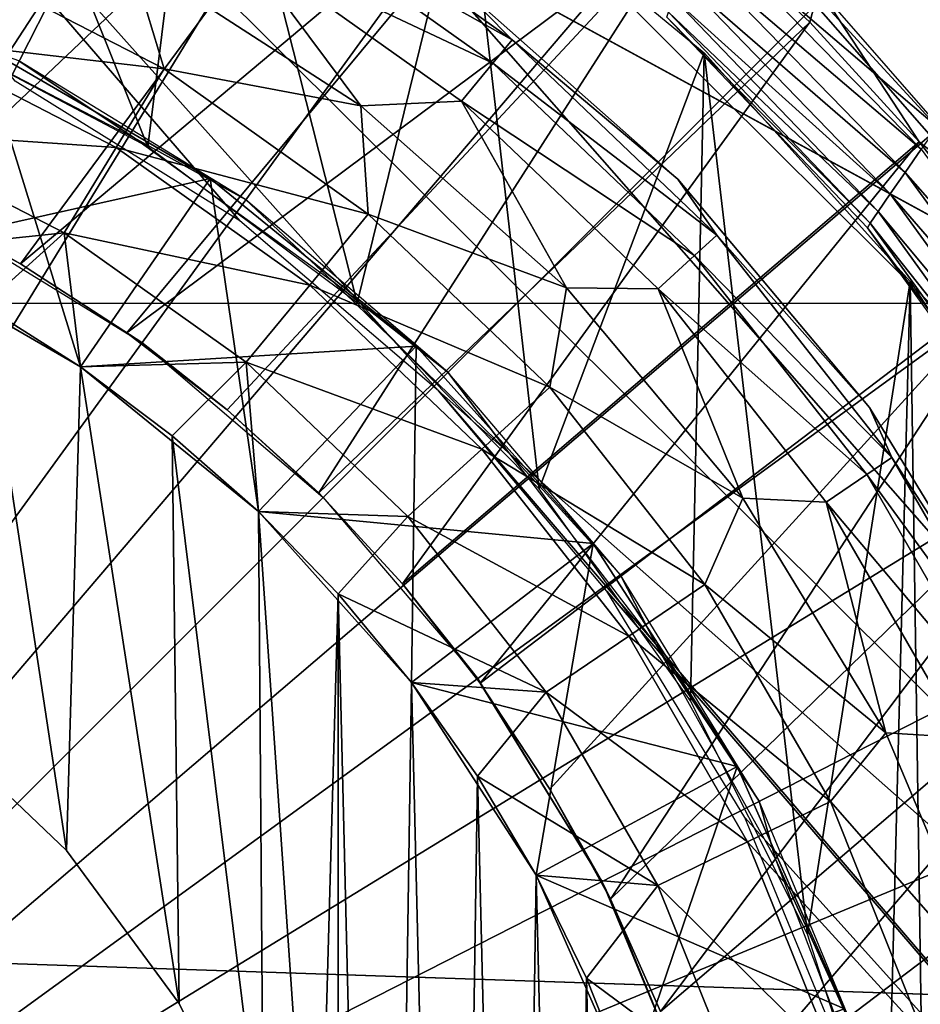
# Model space of a CAD drawing. Header units: millimetres. Extents: x -100 to 100, y -100 to 100.
# Tile 84 of 104: x 3.68 to 7.98, y 2.7 to 7.41. Entities that reach past the tile are written whole.
import ezdxf

# ---------------------------------------------------------------- set-up
doc = ezdxf.new("R2010")
doc.units = ezdxf.units.MM
doc.header["$LTSCALE"] = 52.148148
for name, color, linetype in [('110', 7, 'CONTINUOUS'), ('192', 7, 'CONTINUOUS'), ('193', 7, 'CONTINUOUS'), ('194', 7, 'CONTINUOUS'), ('225', 7, 'CONTINUOUS'), ('228', 7, 'CONTINUOUS'), ('229', 7, 'CONTINUOUS'), ('231', 7, 'CONTINUOUS'), ('232', 7, 'CONTINUOUS'), ('235', 7, 'CONTINUOUS'), ('237', 7, 'CONTINUOUS'), ('239', 7, 'CONTINUOUS'), ('241', 7, 'CONTINUOUS'), ('252', 7, 'CONTINUOUS'), ('253', 7, 'CONTINUOUS'), ('346', 7, 'CONTINUOUS'), ('56', 7, 'CONTINUOUS'), ('57', 7, 'CONTINUOUS'), ('64', 7, 'CONTINUOUS'), ('66', 7, 'CONTINUOUS'), ('68', 7, 'CONTINUOUS')]:
    doc.layers.add(name, color=color, linetype=linetype)

msp = doc.modelspace()

# ---------------------------------------------------------------- linework, layer by layer
at = {"layer": '110', "color": 251, "linetype": 'Continuous', "true_color": 0x4c4c4c}
for points in [[(0.4547, 13.5765, -221.7), (13.5223, -1.2979, -221.7), (-1.3687, 13.5155, -221.7), (0.4547, 13.5765, -221.7)], [(13.5728, 0.5424, -221.7), (13.5223, -1.2979, -221.7), (0.4547, 13.5765, -221.7), (13.5728, 0.5424, -221.7)], [(2.2879, 13.3905, -221.7), (13.5728, 0.5424, -221.7), (0.4547, 13.5765, -221.7), (2.2879, 13.3905, -221.7)], [(4.7295, 6.4468, -221.7), (3.6553, 7.1136, -221.7), (-1.3687, 13.5155, -221.7), (4.7295, 6.4468, -221.7)], [(5.6788, 5.6345, -221.7), (4.7295, 6.4468, -221.7), (-1.3687, 13.5155, -221.7), (5.6788, 5.6345, -221.7)], [(13.5223, -1.2979, -221.7), (5.6788, 5.6345, -221.7), (-1.3687, 13.5155, -221.7), (13.5223, -1.2979, -221.7)], [(13.3717, 2.3894, -221.7), (13.5728, 0.5424, -221.7), (2.2879, 13.3905, -221.7), (13.3717, 2.3894, -221.7)], [(4.0578, 12.9629, -221.7), (13.3717, 2.3894, -221.7), (2.2879, 13.3905, -221.7), (4.0578, 12.9629, -221.7)], [(12.9297, 4.1645, -221.7), (13.3717, 2.3894, -221.7), (4.0578, 12.9629, -221.7), (12.9297, 4.1645, -221.7)], [(5.7875, 12.284, -221.7), (12.9297, 4.1645, -221.7), (4.0578, 12.9629, -221.7), (5.7875, 12.284, -221.7)], [(12.2367, 5.8893, -221.7), (12.9297, 4.1645, -221.7), (5.7875, 12.284, -221.7), (12.2367, 5.8893, -221.7)], [(7.4123, 11.384, -221.7), (12.2367, 5.8893, -221.7), (5.7875, 12.284, -221.7), (7.4123, 11.384, -221.7)], [(11.3232, 7.5049, -221.7), (12.2367, 5.8893, -221.7), (7.4123, 11.384, -221.7), (11.3232, 7.5049, -221.7)], [(6.4839, 4.6774, -221.7), (5.6788, 5.6345, -221.7), (13.2103, -3.14, -221.7), (6.4839, 4.6774, -221.7)], [(13.2103, -3.14, -221.7), (5.6788, 5.6345, -221.7), (13.5223, -1.2979, -221.7), (13.2103, -3.14, -221.7)], [(7.1428, 3.5966, -221.7), (6.4839, 4.6774, -221.7), (13.2103, -3.14, -221.7), (7.1428, 3.5966, -221.7)], [(7.6125, 2.4565, -221.7), (7.1428, 3.5966, -221.7), (13.2103, -3.14, -221.7), (7.6125, 2.4565, -221.7)]]:
    msp.add_3dface(points, dxfattribs=at)
at = {"layer": '192', "color": 251, "linetype": 'Continuous', "true_color": 0x4c4c4c}
for points in [[(6.8869, 7.9227, -211.7), (7.4534, 7.3953, -211.7), (7.4963, 7.5552, -219.9), (6.8869, 7.9227, -211.7)], [(7.4534, 7.3953, -211.7), (7.9763, 6.8241, -211.7), (7.4963, 7.5552, -219.9), (7.4534, 7.3953, -211.7)], [(7.4963, 7.5552, -219.9), (7.9763, 6.8241, -211.7), (8.4941, 6.413, -219.9), (7.4963, 7.5552, -219.9)], [(7.9763, 6.8241, -211.7), (8.4636, 6.2034, -211.7), (8.4941, 6.413, -219.9), (7.9763, 6.8241, -211.7)]]:
    msp.add_3dface(points, dxfattribs=at)
at = {"layer": '193', "color": 251, "linetype": 'Continuous', "true_color": 0x4c4c4c}
for points in [[(4.2383, 9.606, -211.7), (3.5238, 9.8898, -211.7), (1.4749, 7.0956, -211.7), (4.2383, 9.606, -211.7)], [(2.6153, 6.7618, -211.7), (4.2383, 9.606, -211.7), (1.4749, 7.0956, -211.7), (2.6153, 6.7618, -211.7)], [(4.9361, 9.2633, -211.7), (4.2383, 9.606, -211.7), (2.6153, 6.7618, -211.7), (4.9361, 9.2633, -211.7)], [(3.1528, 6.5265, -211.7), (4.9361, 9.2633, -211.7), (2.6153, 6.7618, -211.7), (3.1528, 6.5265, -211.7)], [(5.6174, 8.8638, -211.7), (4.9361, 9.2633, -211.7), (3.1528, 6.5265, -211.7), (5.6174, 8.8638, -211.7)], [(3.6808, 6.2408, -211.7), (5.6174, 8.8638, -211.7), (3.1528, 6.5265, -211.7), (3.6808, 6.2408, -211.7)], [(6.2713, 8.4145, -211.7), (5.6174, 8.8638, -211.7), (3.6808, 6.2408, -211.7), (6.2713, 8.4145, -211.7)], [(4.1895, 5.9111, -211.7), (6.2713, 8.4145, -211.7), (3.6808, 6.2408, -211.7), (4.1895, 5.9111, -211.7)], [(6.8869, 7.9227, -211.7), (6.2713, 8.4145, -211.7), (4.1895, 5.9111, -211.7), (6.8869, 7.9227, -211.7)], [(4.6682, 5.5441, -211.7), (6.8869, 7.9227, -211.7), (4.1895, 5.9111, -211.7), (4.6682, 5.5441, -211.7)], [(5.1063, 5.1464, -211.7), (6.8869, 7.9227, -211.7), (4.6682, 5.5441, -211.7), (5.1063, 5.1464, -211.7)], [(7.4534, 7.3953, -211.7), (6.8869, 7.9227, -211.7), (5.1063, 5.1464, -211.7), (7.4534, 7.3953, -211.7)], [(5.5074, 4.712, -211.7), (7.4534, 7.3953, -211.7), (5.1063, 5.1464, -211.7), (5.5074, 4.712, -211.7)], [(7.9763, 6.8241, -211.7), (7.4534, 7.3953, -211.7), (5.5074, 4.712, -211.7), (7.9763, 6.8241, -211.7)], [(5.8779, 4.2371, -211.7), (7.9763, 6.8241, -211.7), (5.5074, 4.712, -211.7), (5.8779, 4.2371, -211.7)], [(8.4636, 6.2034, -211.7), (7.9763, 6.8241, -211.7), (5.8779, 4.2371, -211.7), (8.4636, 6.2034, -211.7)], [(6.2113, 3.7318, -211.7), (8.4636, 6.2034, -211.7), (5.8779, 4.2371, -211.7), (6.2113, 3.7318, -211.7)], [(6.5008, 3.2064, -211.7), (8.4636, 6.2034, -211.7), (6.2113, 3.7318, -211.7), (6.5008, 3.2064, -211.7)], [(8.9081, 5.5448, -211.7), (8.4636, 6.2034, -211.7), (6.5008, 3.2064, -211.7), (8.9081, 5.5448, -211.7)], [(6.7403, 2.6698, -211.7), (8.9081, 5.5448, -211.7), (6.5008, 3.2064, -211.7), (6.7403, 2.6698, -211.7)], [(9.3027, 4.8598, -211.7), (8.9081, 5.5448, -211.7), (6.7403, 2.6698, -211.7), (9.3027, 4.8598, -211.7)], [(6.9344, 2.1096, -211.7), (9.3027, 4.8598, -211.7), (6.7403, 2.6698, -211.7), (6.9344, 2.1096, -211.7)], [(9.6401, 4.1598, -211.7), (9.3027, 4.8598, -211.7), (6.9344, 2.1096, -211.7), (9.6401, 4.1598, -211.7)], [(7.0843, 1.5273, -211.7), (9.6401, 4.1598, -211.7), (6.9344, 2.1096, -211.7), (7.0843, 1.5273, -211.7)], [(7.1877, 0.9337, -211.7), (9.6401, 4.1598, -211.7), (7.0843, 1.5273, -211.7), (7.1877, 0.9337, -211.7)], [(9.9181, 3.445, -211.7), (9.6401, 4.1598, -211.7), (7.1877, 0.9337, -211.7), (9.9181, 3.445, -211.7)], [(7.2419, 0.3395, -211.7), (9.9181, 3.445, -211.7), (7.1877, 0.9337, -211.7), (7.2419, 0.3395, -211.7)], [(10.1441, 2.6994, -211.7), (9.9181, 3.445, -211.7), (7.2419, 0.3395, -211.7), (10.1441, 2.6994, -211.7)]]:
    msp.add_3dface(points, dxfattribs=at)
at = {"layer": '194', "color": 251, "linetype": 'Continuous', "true_color": 0x4c4c4c}
for points in [[(3.6808, 6.2408, -211.7), (3.1528, 6.5265, -211.7), (3.2914, 6.4598, -220.95), (3.6808, 6.2408, -211.7)], [(4.2614, 5.8654, -220.95), (3.6808, 6.2408, -211.7), (3.2914, 6.4598, -220.95), (4.2614, 5.8654, -220.95)], [(4.1895, 5.9111, -211.7), (3.6808, 6.2408, -211.7), (4.2614, 5.8654, -220.95), (4.1895, 5.9111, -211.7)], [(4.6682, 5.5441, -211.7), (4.1895, 5.9111, -211.7), (4.2614, 5.8654, -220.95), (4.6682, 5.5441, -211.7)], [(5.1265, 5.1265, -220.95), (4.6682, 5.5441, -211.7), (4.2614, 5.8654, -220.95), (5.1265, 5.1265, -220.95)], [(5.1063, 5.1464, -211.7), (4.6682, 5.5441, -211.7), (5.1265, 5.1265, -220.95), (5.1063, 5.1464, -211.7)], [(5.5074, 4.712, -211.7), (5.1063, 5.1464, -211.7), (5.1265, 5.1265, -220.95), (5.5074, 4.712, -211.7)], [(5.8654, 4.2614, -220.95), (5.5074, 4.712, -211.7), (5.1265, 5.1265, -220.95), (5.8654, 4.2614, -220.95)], [(5.8779, 4.2371, -211.7), (5.5074, 4.712, -211.7), (5.8654, 4.2614, -220.95), (5.8779, 4.2371, -211.7)], [(6.4598, 3.2914, -220.95), (5.8779, 4.2371, -211.7), (5.8654, 4.2614, -220.95), (6.4598, 3.2914, -220.95)], [(6.2113, 3.7318, -211.7), (5.8779, 4.2371, -211.7), (6.4598, 3.2914, -220.95), (6.2113, 3.7318, -211.7)], [(6.5008, 3.2064, -211.7), (6.2113, 3.7318, -211.7), (6.4598, 3.2914, -220.95), (6.5008, 3.2064, -211.7)], [(6.8952, 2.2404, -220.95), (6.5008, 3.2064, -211.7), (6.4598, 3.2914, -220.95), (6.8952, 2.2404, -220.95)], [(6.7403, 2.6698, -211.7), (6.5008, 3.2064, -211.7), (6.8952, 2.2404, -220.95), (6.7403, 2.6698, -211.7)]]:
    msp.add_3dface(points, dxfattribs=at)
at = {"layer": '225', "color": 251, "linetype": 'Continuous', "true_color": 0x4c4c4c}
for points in [[(8.7787, 6.0613, -233.3853), (8.7787, 6.0613, -244.2313), (0.3436, 10.6625, -233.3853), (8.7787, 6.0613, -233.3853)], [(8.7787, 6.0613, -244.2313), (0.3436, 10.6625, -244.2313), (0.3436, 10.6625, -233.3853), (8.7787, 6.0613, -244.2313)], [(0.3436, 10.6625, -244.2313), (8.7787, 6.0613, -244.2313), (7.9191, 6.5302, -244.4644), (0.3436, 10.6625, -244.2313)], [(1.2037, 10.1933, -244.4645), (0.3436, 10.6625, -244.2313), (7.9191, 6.5302, -244.4644), (1.2037, 10.1933, -244.4645)], [(2.0486, 9.7324, -244.6484), (1.2037, 10.1933, -244.4645), (7.0744, 6.991, -244.6482), (2.0486, 9.7324, -244.6484)], [(7.0744, 6.991, -244.6482), (1.2037, 10.1933, -244.4645), (7.9191, 6.5302, -244.4644), (7.0744, 6.991, -244.6482)], [(6.2348, 7.449, -244.7822), (2.0486, 9.7324, -244.6484), (7.0744, 6.991, -244.6482), (6.2348, 7.449, -244.7822)]]:
    msp.add_3dface(points, dxfattribs=at)
at = {"layer": '228', "color": 251, "linetype": 'Continuous', "true_color": 0x4c4c4c}
for points in [[(3.9012, 3.4381, -247.868), (3.245, 4.0633, -247.868), (3.5042, 6.0424, -247.868), (3.9012, 3.4381, -247.868)], [(3.9675, 5.7489, -247.868), (3.9012, 3.4381, -247.868), (3.5042, 6.0424, -247.868), (3.9675, 5.7489, -247.868)], [(4.439, 2.7084, -247.868), (3.9012, 3.4381, -247.868), (3.9675, 5.7489, -247.868), (4.439, 2.7084, -247.868)], [(4.4063, 5.4198, -247.868), (4.439, 2.7084, -247.868), (3.9675, 5.7489, -247.868), (4.4063, 5.4198, -247.868)], [(4.8419, 1.8964, -247.868), (4.439, 2.7084, -247.868), (4.4063, 5.4198, -247.868), (4.8419, 1.8964, -247.868)], [(4.818, 5.0574, -247.868), (4.8419, 1.8964, -247.868), (4.4063, 5.4198, -247.868), (4.818, 5.0574, -247.868)], [(5.0976, 1.0268, -247.868), (4.8419, 1.8964, -247.868), (4.818, 5.0574, -247.868), (5.0976, 1.0268, -247.868)], [(5.1999, 4.6638, -247.868), (5.0976, 1.0268, -247.868), (4.818, 5.0574, -247.868), (5.1999, 4.6638, -247.868)], [(5.1985, 0.126, -247.868), (5.0976, 1.0268, -247.868), (5.1999, 4.6638, -247.868), (5.1985, 0.126, -247.868)], [(5.1985, 0.126, -247.868), (5.1999, 4.6638, -247.868), (5.4198, -4.4063, -247.868), (5.1985, 0.126, -247.868)], [(5.1999, 4.6638, -247.868), (5.5498, 4.2415, -247.868), (5.4198, -4.4063, -247.868), (5.1999, 4.6638, -247.868)], [(5.4198, -4.4063, -247.868), (5.5498, 4.2415, -247.868), (5.7488, -3.9675, -247.868), (5.4198, -4.4063, -247.868)], [(5.5498, 4.2415, -247.868), (5.8655, 3.7929, -247.868), (5.7488, -3.9675, -247.868), (5.5498, 4.2415, -247.868)], [(5.7488, -3.9675, -247.868), (5.8655, 3.7929, -247.868), (6.0424, -3.5042, -247.868), (5.7488, -3.9675, -247.868)], [(5.8655, 3.7929, -247.868), (6.145, 3.3211, -247.868), (6.0424, -3.5042, -247.868), (5.8655, 3.7929, -247.868)], [(6.0424, -3.5042, -247.868), (6.145, 3.3211, -247.868), (6.2987, -3.0193, -247.868), (6.0424, -3.5042, -247.868)], [(6.145, 3.3211, -247.868), (6.3866, 2.8287, -247.868), (6.2987, -3.0193, -247.868), (6.145, 3.3211, -247.868)], [(6.2987, -3.0193, -247.868), (6.3866, 2.8287, -247.868), (6.5162, -2.5159, -247.868), (6.2987, -3.0193, -247.868)], [(6.3866, 2.8287, -247.868), (6.5888, 2.3189, -247.868), (6.5162, -2.5159, -247.868), (6.3866, 2.8287, -247.868)]]:
    msp.add_3dface(points, dxfattribs=at)
at = {"layer": '229', "color": 251, "linetype": 'Continuous', "true_color": 0x4c4c4c}
for points in [[(6.8232, 6.646, -245.328), (5.7565, 7.5887, -245.328), (6.8232, 6.646, -244.8913), (6.8232, 6.646, -245.328)], [(6.8232, 6.646, -244.8913), (5.7565, 7.5887, -245.328), (5.7565, 7.5887, -244.8913), (6.8232, 6.646, -244.8913)], [(7.7376, 5.5548, -245.328), (6.8232, 6.646, -245.328), (7.7376, 5.5548, -244.8913), (7.7376, 5.5548, -245.328)], [(7.7376, 5.5548, -244.8913), (6.8232, 6.646, -245.328), (6.8232, 6.646, -244.8913), (7.7376, 5.5548, -244.8913)], [(8.479, 4.3395, -245.328), (7.7376, 5.5548, -245.328), (8.479, 4.3395, -244.8913), (8.479, 4.3395, -245.328)], [(8.479, 4.3395, -244.8913), (7.7376, 5.5548, -245.328), (7.7376, 5.5548, -244.8913), (8.479, 4.3395, -244.8913)]]:
    msp.add_3dface(points, dxfattribs=at)
at = {"layer": '231', "color": 251, "linetype": 'Continuous', "true_color": 0x4c4c4c}
for points in [[(4.3672, 7.172, -247.4394), (3.1292, 7.3164, -247.6745), (3.3021, 7.7205, -247.4394), (4.3672, 7.172, -247.4394)], [(4.3672, 7.172, -247.4394), (3.3021, 7.7205, -247.4394), (4.2049, 7.7088, -247.1241), (4.3672, 7.172, -247.4394)], [(5.3069, 6.996, -247.1241), (4.3672, 7.172, -247.4394), (4.2049, 7.7088, -247.1241), (5.3069, 6.996, -247.1241)], [(4.1386, 6.7966, -247.6745), (2.9417, 6.8779, -247.8192), (3.1292, 7.3164, -247.6745), (4.1386, 6.7966, -247.6745)], [(4.1386, 6.7966, -247.6745), (3.1292, 7.3164, -247.6745), (4.3672, 7.172, -247.4394), (4.1386, 6.7966, -247.6745)], [(5.3434, 6.4774, -247.4394), (4.1386, 6.7966, -247.6745), (4.3672, 7.172, -247.4394), (5.3434, 6.4774, -247.4394)], [(5.3434, 6.4774, -247.4394), (4.3672, 7.172, -247.4394), (5.3069, 6.996, -247.1241), (5.3434, 6.4774, -247.4394)], [(6.2903, 6.1269, -247.1241), (5.3434, 6.4774, -247.4394), (5.3069, 6.996, -247.1241), (6.2903, 6.1269, -247.1241)], [(3.8906, 6.3892, -247.8192), (3.0193, 6.2987, -247.868), (2.9417, 6.8779, -247.8192), (3.8906, 6.3892, -247.8192)], [(3.8906, 6.3892, -247.8192), (2.9417, 6.8779, -247.8192), (4.1386, 6.7966, -247.6745), (3.8906, 6.3892, -247.8192)], [(5.0637, 6.1384, -247.6745), (3.8906, 6.3892, -247.8192), (4.1386, 6.7966, -247.6745), (5.0637, 6.1384, -247.6745)], [(5.0637, 6.1384, -247.6745), (4.1386, 6.7966, -247.6745), (5.3434, 6.4774, -247.4394), (5.0637, 6.1384, -247.6745)], [(6.2109, 5.6511, -247.4394), (5.0637, 6.1384, -247.6745), (5.3434, 6.4774, -247.4394), (6.2109, 5.6511, -247.4394)], [(6.2109, 5.6511, -247.4394), (5.3434, 6.4774, -247.4394), (6.2903, 6.1269, -247.1241), (6.2109, 5.6511, -247.4394)], [(3.5042, 6.0424, -247.868), (3.0193, 6.2987, -247.868), (3.8906, 6.3892, -247.8192), (3.5042, 6.0424, -247.868)], [(3.9675, 5.7489, -247.868), (3.5042, 6.0424, -247.868), (3.8906, 6.3892, -247.8192), (3.9675, 5.7489, -247.868)], [(4.7602, 5.7705, -247.8192), (3.9675, 5.7489, -247.868), (3.8906, 6.3892, -247.8192), (4.7602, 5.7705, -247.8192)], [(4.7602, 5.7705, -247.8192), (3.8906, 6.3892, -247.8192), (5.0637, 6.1384, -247.6745), (4.7602, 5.7705, -247.8192)], [(5.8858, 5.3553, -247.6745), (4.7602, 5.7705, -247.8192), (5.0637, 6.1384, -247.6745), (5.8858, 5.3553, -247.6745)], [(5.8858, 5.3553, -247.6745), (5.0637, 6.1384, -247.6745), (6.2109, 5.6511, -247.4394), (5.8858, 5.3553, -247.6745)], [(7.1332, 5.1209, -247.1241), (6.2109, 5.6511, -247.4394), (6.2903, 6.1269, -247.1241), (7.1332, 5.1209, -247.1241)], [(4.4063, 5.4198, -247.868), (3.9675, 5.7489, -247.868), (4.7602, 5.7705, -247.8192), (4.4063, 5.4198, -247.868)], [(4.818, 5.0574, -247.868), (4.4063, 5.4198, -247.868), (4.7602, 5.7705, -247.8192), (4.818, 5.0574, -247.868)], [(5.533, 5.0343, -247.8192), (4.818, 5.0574, -247.868), (4.7602, 5.7705, -247.8192), (5.533, 5.0343, -247.8192)], [(5.533, 5.0343, -247.8192), (4.7602, 5.7705, -247.8192), (5.8858, 5.3553, -247.6745), (5.533, 5.0343, -247.8192)], [(6.9519, 4.7096, -247.4394), (5.8858, 5.3553, -247.6745), (6.2109, 5.6511, -247.4394), (6.9519, 4.7096, -247.4394)], [(6.9519, 4.7096, -247.4394), (6.2109, 5.6511, -247.4394), (7.1332, 5.1209, -247.1241), (6.9519, 4.7096, -247.4394)], [(6.588, 4.4631, -247.6745), (5.533, 5.0343, -247.8192), (5.8858, 5.3553, -247.6745), (6.588, 4.4631, -247.6745)], [(6.588, 4.4631, -247.6745), (5.8858, 5.3553, -247.6745), (6.9519, 4.7096, -247.4394), (6.588, 4.4631, -247.6745)], [(7.8168, 4.0006, -247.1241), (6.9519, 4.7096, -247.4394), (7.1332, 5.1209, -247.1241), (7.8168, 4.0006, -247.1241)], [(5.1999, 4.6638, -247.868), (4.818, 5.0574, -247.868), (5.533, 5.0343, -247.8192), (5.1999, 4.6638, -247.868)], [(6.1931, 4.1956, -247.8192), (5.1999, 4.6638, -247.868), (5.533, 5.0343, -247.8192), (6.1931, 4.1956, -247.8192)], [(6.1931, 4.1956, -247.8192), (5.533, 5.0343, -247.8192), (6.588, 4.4631, -247.6745), (6.1931, 4.1956, -247.8192)], [(7.5514, 3.6723, -247.4394), (6.588, 4.4631, -247.6745), (6.9519, 4.7096, -247.4394), (7.5514, 3.6723, -247.4394)], [(7.5514, 3.6723, -247.4394), (6.9519, 4.7096, -247.4394), (7.8168, 4.0006, -247.1241), (7.5514, 3.6723, -247.4394)], [(5.5498, 4.2415, -247.868), (5.1999, 4.6638, -247.868), (6.1931, 4.1956, -247.8192), (5.5498, 4.2415, -247.868)], [(7.1561, 3.4801, -247.6745), (6.1931, 4.1956, -247.8192), (6.588, 4.4631, -247.6745), (7.1561, 3.4801, -247.6745)], [(7.1561, 3.4801, -247.6745), (6.588, 4.4631, -247.6745), (7.5514, 3.6723, -247.4394), (7.1561, 3.4801, -247.6745)], [(5.8655, 3.7929, -247.868), (5.5498, 4.2415, -247.868), (6.1931, 4.1956, -247.8192), (5.8655, 3.7929, -247.868)], [(6.7272, 3.2715, -247.8192), (5.8655, 3.7929, -247.868), (6.1931, 4.1956, -247.8192), (6.7272, 3.2715, -247.8192)], [(6.7272, 3.2715, -247.8192), (6.1931, 4.1956, -247.8192), (7.1561, 3.4801, -247.6745), (6.7272, 3.2715, -247.8192)], [(8.3257, 2.7909, -247.1241), (7.5514, 3.6723, -247.4394), (7.8168, 4.0006, -247.1241), (8.3257, 2.7909, -247.1241)], [(6.145, 3.3211, -247.868), (5.8655, 3.7929, -247.868), (6.7272, 3.2715, -247.8192), (6.145, 3.3211, -247.868)], [(7.9971, 2.5603, -247.4394), (7.1561, 3.4801, -247.6745), (7.5514, 3.6723, -247.4394), (7.9971, 2.5603, -247.4394)], [(7.9971, 2.5603, -247.4394), (7.5514, 3.6723, -247.4394), (8.3257, 2.7909, -247.1241), (7.9971, 2.5603, -247.4394)], [(7.5786, 2.4263, -247.6745), (6.7272, 3.2715, -247.8192), (7.1561, 3.4801, -247.6745), (7.5786, 2.4263, -247.6745)], [(7.5786, 2.4263, -247.6745), (7.1561, 3.4801, -247.6745), (7.9971, 2.5603, -247.4394), (7.5786, 2.4263, -247.6745)], [(6.3866, 2.8287, -247.868), (6.145, 3.3211, -247.868), (6.7272, 3.2715, -247.8192), (6.3866, 2.8287, -247.868)], [(7.1243, 2.2809, -247.8192), (6.3866, 2.8287, -247.868), (6.7272, 3.2715, -247.8192), (7.1243, 2.2809, -247.8192)], [(7.1243, 2.2809, -247.8192), (6.7272, 3.2715, -247.8192), (7.5786, 2.4263, -247.6745), (7.1243, 2.2809, -247.8192)], [(6.5888, 2.3189, -247.868), (6.3866, 2.8287, -247.868), (7.1243, 2.2809, -247.8192), (6.5888, 2.3189, -247.868)]]:
    msp.add_3dface(points, dxfattribs=at)
at = {"layer": '232', "color": 251, "linetype": 'Continuous', "true_color": 0x4c4c4c}
for points in [[(4.9286, 8.0939, -245.8226), (6.0303, 7.3101, -245.8226), (4.8534, 7.9704, -246.2996), (4.9286, 8.0939, -245.8226)], [(4.9286, 8.0939, -245.8226), (5.7565, 7.5887, -245.328), (6.0303, 7.3101, -245.8226), (4.9286, 8.0939, -245.8226)], [(5.9383, 7.1986, -246.2996), (4.7312, 7.7698, -246.7391), (4.8534, 7.9704, -246.2996), (5.9383, 7.1986, -246.2996)], [(6.0303, 7.3101, -245.8226), (5.9383, 7.1986, -246.2996), (4.8534, 7.9704, -246.2996), (6.0303, 7.3101, -245.8226)], [(5.3069, 6.996, -247.1241), (4.2049, 7.7088, -247.1241), (4.7312, 7.7698, -246.7391), (5.3069, 6.996, -247.1241)], [(5.7888, 7.0174, -246.7391), (5.3069, 6.996, -247.1241), (4.7312, 7.7698, -246.7391), (5.7888, 7.0174, -246.7391)], [(5.7888, 7.0174, -246.7391), (4.7312, 7.7698, -246.7391), (5.9383, 7.1986, -246.2996), (5.7888, 7.0174, -246.7391)], [(5.7565, 7.5887, -245.328), (6.8232, 6.646, -245.328), (6.0303, 7.3101, -245.8226), (5.7565, 7.5887, -245.328)], [(6.0303, 7.3101, -245.8226), (7.0093, 6.3775, -245.8226), (5.9383, 7.1986, -246.2996), (6.0303, 7.3101, -245.8226)], [(6.0303, 7.3101, -245.8226), (6.8232, 6.646, -245.328), (7.0093, 6.3775, -245.8226), (6.0303, 7.3101, -245.8226)], [(6.9023, 6.2802, -246.2996), (5.7888, 7.0174, -246.7391), (5.9383, 7.1986, -246.2996), (6.9023, 6.2802, -246.2996)], [(7.0093, 6.3775, -245.8226), (6.9023, 6.2802, -246.2996), (5.9383, 7.1986, -246.2996), (7.0093, 6.3775, -245.8226)], [(6.2903, 6.1269, -247.1241), (5.3069, 6.996, -247.1241), (5.7888, 7.0174, -246.7391), (6.2903, 6.1269, -247.1241)], [(6.7286, 6.1221, -246.7391), (6.2903, 6.1269, -247.1241), (5.7888, 7.0174, -246.7391), (6.7286, 6.1221, -246.7391)], [(6.7286, 6.1221, -246.7391), (5.7888, 7.0174, -246.7391), (6.9023, 6.2802, -246.2996), (6.7286, 6.1221, -246.7391)], [(6.8232, 6.646, -245.328), (7.7376, 5.5548, -245.328), (7.0093, 6.3775, -245.8226), (6.8232, 6.646, -245.328)], [(7.0093, 6.3775, -245.8226), (7.8455, 5.3151, -245.8226), (6.9023, 6.2802, -246.2996), (7.0093, 6.3775, -245.8226)], [(7.0093, 6.3775, -245.8226), (7.7376, 5.5548, -245.328), (7.8455, 5.3151, -245.8226), (7.0093, 6.3775, -245.8226)], [(7.7259, 5.234, -246.2996), (6.7286, 6.1221, -246.7391), (6.9023, 6.2802, -246.2996), (7.7259, 5.234, -246.2996)], [(7.8455, 5.3151, -245.8226), (7.7259, 5.234, -246.2996), (6.9023, 6.2802, -246.2996), (7.8455, 5.3151, -245.8226)], [(7.1332, 5.1209, -247.1241), (6.2903, 6.1269, -247.1241), (6.7286, 6.1221, -246.7391), (7.1332, 5.1209, -247.1241)], [(7.5314, 5.1022, -246.7391), (7.1332, 5.1209, -247.1241), (6.7286, 6.1221, -246.7391), (7.5314, 5.1022, -246.7391)], [(7.5314, 5.1022, -246.7391), (6.7286, 6.1221, -246.7391), (7.7259, 5.234, -246.2996), (7.5314, 5.1022, -246.7391)], [(7.7376, 5.5548, -245.328), (8.479, 4.3395, -245.328), (7.8455, 5.3151, -245.8226), (7.7376, 5.5548, -245.328)], [(7.8455, 5.3151, -245.8226), (8.5221, 4.1444, -245.8226), (7.7259, 5.234, -246.2996), (7.8455, 5.3151, -245.8226)], [(7.8455, 5.3151, -245.8226), (8.479, 4.3395, -245.328), (8.5221, 4.1444, -245.8226), (7.8455, 5.3151, -245.8226)], [(8.3921, 4.0812, -246.2996), (7.5314, 5.1022, -246.7391), (7.7259, 5.234, -246.2996), (8.3921, 4.0812, -246.2996)], [(8.5221, 4.1444, -245.8226), (8.3921, 4.0812, -246.2996), (7.7259, 5.234, -246.2996), (8.5221, 4.1444, -245.8226)], [(7.8168, 4.0006, -247.1241), (7.1332, 5.1209, -247.1241), (7.5314, 5.1022, -246.7391), (7.8168, 4.0006, -247.1241)], [(8.1808, 3.9785, -246.7391), (7.8168, 4.0006, -247.1241), (7.5314, 5.1022, -246.7391), (8.1808, 3.9785, -246.7391)], [(8.1808, 3.9785, -246.7391), (7.5314, 5.1022, -246.7391), (8.3921, 4.0812, -246.2996), (8.1808, 3.9785, -246.7391)], [(8.3257, 2.7909, -247.1241), (7.8168, 4.0006, -247.1241), (8.1808, 3.9785, -246.7391), (8.3257, 2.7909, -247.1241)]]:
    msp.add_3dface(points, dxfattribs=at)
at = {"layer": '235', "color": 251, "linetype": 'Continuous', "true_color": 0x4c4c4c}
for points in [[(3.2449, 4.0633, -213.896), (3.245, 4.0633, -247.868), (3.9012, 3.4381, -213.896), (3.2449, 4.0633, -213.896)], [(3.245, 4.0633, -247.868), (3.9012, 3.4381, -247.868), (3.9012, 3.4381, -213.896), (3.245, 4.0633, -247.868)], [(3.9012, 3.4381, -247.868), (4.439, 2.7084, -247.868), (4.439, 2.7084, -213.896), (3.9012, 3.4381, -247.868)], [(3.9012, 3.4381, -213.896), (3.9012, 3.4381, -247.868), (4.439, 2.7084, -213.896), (3.9012, 3.4381, -213.896)], [(4.439, 2.7084, -247.868), (4.8419, 1.8964, -247.868), (4.8418, 1.8965, -213.896), (4.439, 2.7084, -247.868)], [(4.439, 2.7084, -213.896), (4.439, 2.7084, -247.868), (4.8418, 1.8965, -213.896), (4.439, 2.7084, -213.896)]]:
    msp.add_3dface(points, dxfattribs=at)
at = {"layer": '237', "color": 251, "linetype": 'Continuous', "true_color": 0x4c4c4c}
for points in [[(3.9675, 5.7488, -232.7547), (3.4915, 7.2836, -233.3853), (3.0193, 6.2987, -232.7547), (3.9675, 5.7488, -232.7547)], [(4.5879, 6.6477, -233.3853), (3.4915, 7.2836, -233.3853), (3.9675, 5.7488, -232.7547), (4.5879, 6.6477, -233.3853)], [(4.818, 5.0574, -232.7547), (4.5879, 6.6477, -233.3853), (3.9675, 5.7488, -232.7547), (4.818, 5.0574, -232.7547)], [(5.5714, 5.8482, -233.3853), (4.5879, 6.6477, -233.3853), (4.818, 5.0574, -232.7547), (5.5714, 5.8482, -233.3853)], [(5.5498, 4.2415, -232.7547), (5.5714, 5.8482, -233.3853), (4.818, 5.0574, -232.7547), (5.5498, 4.2415, -232.7547)], [(6.4176, 4.9046, -233.3853), (5.5714, 5.8482, -233.3853), (5.5498, 4.2415, -232.7547), (6.4176, 4.9046, -233.3853)], [(6.145, 3.321, -232.7547), (6.4176, 4.9046, -233.3853), (5.5498, 4.2415, -232.7547), (6.145, 3.321, -232.7547)], [(7.1059, 3.8403, -233.3853), (6.4176, 4.9046, -233.3853), (6.145, 3.321, -232.7547), (7.1059, 3.8403, -233.3853)], [(6.5889, 2.3188, -232.7547), (7.1059, 3.8403, -233.3853), (6.145, 3.321, -232.7547), (6.5889, 2.3188, -232.7547)], [(7.6191, 2.6815, -233.3853), (7.1059, 3.8403, -233.3853), (6.5889, 2.3188, -232.7547), (7.6191, 2.6815, -233.3853)]]:
    msp.add_3dface(points, dxfattribs=at)
at = {"layer": '239', "color": 251, "linetype": 'Continuous', "true_color": 0x4c4c4c}
for points in [[(3.4915, 7.2836, -230.6283), (4.5879, 6.6478, -230.6283), (3.0194, 6.2987, -231.2588), (3.4915, 7.2836, -230.6283)], [(3.0194, 6.2987, -231.2588), (4.5879, 6.6478, -230.6283), (3.9675, 5.7488, -231.2588), (3.0194, 6.2987, -231.2588)], [(4.5879, 6.6478, -230.6283), (5.5713, 5.8482, -230.6283), (3.9675, 5.7488, -231.2588), (4.5879, 6.6478, -230.6283)], [(3.9675, 5.7488, -231.2588), (5.5713, 5.8482, -230.6283), (4.818, 5.0574, -231.2588), (3.9675, 5.7488, -231.2588)], [(5.5713, 5.8482, -230.6283), (6.4176, 4.9047, -230.6283), (4.818, 5.0574, -231.2588), (5.5713, 5.8482, -230.6283)], [(4.818, 5.0574, -231.2588), (6.4176, 4.9047, -230.6283), (5.5498, 4.2414, -231.2588), (4.818, 5.0574, -231.2588)], [(6.4176, 4.9047, -230.6283), (7.1058, 3.8403, -230.6283), (5.5498, 4.2414, -231.2588), (6.4176, 4.9047, -230.6283)], [(5.5498, 4.2414, -231.2588), (7.1058, 3.8403, -230.6283), (6.145, 3.321, -231.2588), (5.5498, 4.2414, -231.2588)], [(7.1058, 3.8403, -230.6283), (7.6191, 2.6815, -230.6283), (6.145, 3.321, -231.2588), (7.1058, 3.8403, -230.6283)], [(6.145, 3.321, -231.2588), (7.6191, 2.6815, -230.6283), (6.5889, 2.3189, -231.2588), (6.145, 3.321, -231.2588)]]:
    msp.add_3dface(points, dxfattribs=at)
at = {"layer": '241', "color": 251, "linetype": 'Continuous', "true_color": 0x4c4c4c}
for points in [[(3.4915, 7.2836, -229.2059), (4.5879, 6.6478, -229.2059), (3.0194, 6.2987, -229.8364), (3.4915, 7.2836, -229.2059)], [(3.0194, 6.2987, -229.8364), (4.5879, 6.6478, -229.2059), (3.9675, 5.7488, -229.8364), (3.0194, 6.2987, -229.8364)], [(4.5879, 6.6478, -229.2059), (5.5713, 5.8482, -229.2059), (3.9675, 5.7488, -229.8364), (4.5879, 6.6478, -229.2059)], [(3.9675, 5.7488, -229.8364), (5.5713, 5.8482, -229.2059), (4.818, 5.0574, -229.8364), (3.9675, 5.7488, -229.8364)], [(5.5713, 5.8482, -229.2059), (6.4176, 4.9047, -229.2059), (4.818, 5.0574, -229.8364), (5.5713, 5.8482, -229.2059)], [(4.818, 5.0574, -229.8364), (6.4176, 4.9047, -229.2059), (5.5498, 4.2414, -229.8364), (4.818, 5.0574, -229.8364)], [(6.4176, 4.9047, -229.2059), (7.1058, 3.8403, -229.2059), (5.5498, 4.2414, -229.8364), (6.4176, 4.9047, -229.2059)], [(5.5498, 4.2414, -229.8364), (7.1058, 3.8403, -229.2059), (6.145, 3.321, -229.8364), (5.5498, 4.2414, -229.8364)], [(7.1058, 3.8403, -229.2059), (7.6191, 2.6815, -229.2059), (6.145, 3.321, -229.8364), (7.1058, 3.8403, -229.2059)], [(6.145, 3.321, -229.8364), (7.6191, 2.6815, -229.2059), (6.5889, 2.3189, -229.8364), (6.145, 3.321, -229.8364)]]:
    msp.add_3dface(points, dxfattribs=at)
at = {"layer": '252', "color": 251, "linetype": 'Continuous', "true_color": 0x4c4c4c}
for points in [[(0.3436, 10.6625, -227.8874), (0.3436, 10.6625, -221.7), (8.7787, 6.0613, -221.7), (0.3436, 10.6625, -227.8874)], [(8.7787, 6.0613, -227.8874), (0.3436, 10.6625, -227.8874), (8.7787, 6.0613, -221.7), (8.7787, 6.0613, -227.8874)]]:
    msp.add_3dface(points, dxfattribs=at)
at = {"layer": '253', "color": 251, "linetype": 'Continuous', "true_color": 0x4c4c4c}
for points in [[(3.4915, 7.2836, -227.7835), (4.5879, 6.6478, -227.7835), (3.0194, 6.2987, -228.414), (3.4915, 7.2836, -227.7835)], [(3.0194, 6.2987, -228.414), (4.5879, 6.6478, -227.7835), (3.9675, 5.7488, -228.414), (3.0194, 6.2987, -228.414)], [(4.5879, 6.6478, -227.7835), (5.5713, 5.8482, -227.7835), (3.9675, 5.7488, -228.414), (4.5879, 6.6478, -227.7835)], [(3.9675, 5.7488, -228.414), (5.5713, 5.8482, -227.7835), (4.818, 5.0574, -228.414), (3.9675, 5.7488, -228.414)], [(5.5713, 5.8482, -227.7835), (6.4176, 4.9047, -227.7835), (4.818, 5.0574, -228.414), (5.5713, 5.8482, -227.7835)], [(4.818, 5.0574, -228.414), (6.4176, 4.9047, -227.7835), (5.5498, 4.2414, -228.414), (4.818, 5.0574, -228.414)], [(6.4176, 4.9047, -227.7835), (7.1058, 3.8403, -227.7835), (5.5498, 4.2414, -228.414), (6.4176, 4.9047, -227.7835)], [(5.5498, 4.2414, -228.414), (7.1058, 3.8403, -227.7835), (6.145, 3.321, -228.414), (5.5498, 4.2414, -228.414)], [(7.1058, 3.8403, -227.7835), (7.6191, 2.6815, -227.7835), (6.145, 3.321, -228.414), (7.1058, 3.8403, -227.7835)], [(6.145, 3.321, -228.414), (7.6191, 2.6815, -227.7835), (6.5889, 2.3189, -228.414), (6.145, 3.321, -228.414)]]:
    msp.add_3dface(points, dxfattribs=at)
at = {"layer": '346', "color": 251, "linetype": 'Continuous', "true_color": 0x4c4c4c}
for points in [[(89.1367, 12.0648, -106.6), (89.7423, 6.0696, -106.6), (-89.1467, 11.996, -106.6), (89.1367, 12.0648, -106.6)], [(-89.1467, 11.996, -106.6), (89.7423, 6.0696, -106.6), (-89.7457, 6.033, -106.6), (-89.1467, 11.996, -106.6)], [(89.7423, 6.0696, -106.6), (89.9504, 0, -106.6), (-89.7457, 6.033, -106.6), (89.7423, 6.0696, -106.6)], [(89.9504, 0, -106.6), (-89.9504, 0, -106.6), (-89.7457, 6.033, -106.6), (89.9504, 0, -106.6)]]:
    msp.add_3dface(points, dxfattribs=at)
at = {"layer": '56', "color": 251, "linetype": 'Continuous', "true_color": 0x4c4c4c}
for points in [[(3.6742, 7.211, -112.4244), (3.1724, 7.3889, -115.4), (4.2239, 6.8431, -115.3649), (3.6742, 7.211, -112.4244)], [(4.757, 6.5474, -112.4244), (3.6742, 7.211, -112.4244), (4.2239, 6.8431, -115.3649), (4.757, 6.5474, -112.4244)], [(5.1722, 6.1578, -115.3607), (4.757, 6.5474, -112.4244), (4.2239, 6.8431, -115.3649), (5.1722, 6.1578, -115.3607)], [(5.7226, 5.7226, -112.4244), (4.757, 6.5474, -112.4244), (5.1722, 6.1578, -115.3607), (5.7226, 5.7226, -112.4244)], [(6.0093, 5.344, -115.3619), (5.7226, 5.7226, -112.4244), (5.1722, 6.1578, -115.3607), (6.0093, 5.344, -115.3619)], [(6.5474, 4.757, -112.4244), (5.7226, 5.7226, -112.4244), (6.0093, 5.344, -115.3619), (6.5474, 4.757, -112.4244)], [(6.7201, 4.4171, -115.3619), (6.5474, 4.757, -112.4244), (6.0093, 5.344, -115.3619), (6.7201, 4.4171, -115.3619)], [(7.211, 3.6742, -112.4244), (6.5474, 4.757, -112.4244), (6.7201, 4.4171, -115.3619), (7.211, 3.6742, -112.4244)], [(7.289, 3.397, -115.3619), (7.211, 3.6742, -112.4244), (6.7201, 4.4171, -115.3619), (7.289, 3.397, -115.3619)], [(7.6969, 2.5009, -112.4244), (7.211, 3.6742, -112.4244), (7.289, 3.397, -115.3619), (7.6969, 2.5009, -112.4244)], [(7.7043, 2.3053, -115.3619), (7.6969, 2.5009, -112.4244), (7.289, 3.397, -115.3619), (7.7043, 2.3053, -115.3619)]]:
    msp.add_3dface(points, dxfattribs=at)
at = {"layer": '57', "color": 251, "linetype": 'Continuous', "true_color": 0x4c4c4c}
msp.add_3dface([(7.5534, 7.4473, -114.9299), (13.951, 12.8214, -118.6883), (8.061, 6.8946, -114.9299), (7.5534, 7.4473, -114.9299)], dxfattribs=at)
at = {"layer": '64', "color": 251, "linetype": 'Continuous', "true_color": 0x4c4c4c}
for points in [[(6.9536, 7.8422, -114.8964), (7.9859, 6.788, -114.8964), (6.8969, 7.7172, -114.9055), (6.9536, 7.8422, -114.8964)], [(7.5534, 7.4473, -114.9299), (8.061, 6.8946, -114.9299), (6.9536, 7.8422, -114.8964), (7.5534, 7.4473, -114.9299)], [(6.9536, 7.8422, -114.8964), (8.061, 6.8946, -114.9299), (7.9859, 6.788, -114.8964), (6.9536, 7.8422, -114.8964)], [(6.8969, 7.7172, -114.9055), (7.908, 6.6774, -114.9055), (6.8454, 7.6009, -114.9566), (6.8969, 7.7172, -114.9055)], [(6.8969, 7.7172, -114.9055), (7.9859, 6.788, -114.8964), (7.908, 6.6774, -114.9055), (6.8969, 7.7172, -114.9055)], [(6.8454, 7.6009, -114.9566), (7.8365, 6.5744, -114.9566), (6.8043, 7.5061, -115.0441), (6.8454, 7.6009, -114.9566)], [(6.8454, 7.6009, -114.9566), (7.908, 6.6774, -114.9055), (7.8365, 6.5744, -114.9566), (6.8454, 7.6009, -114.9566)], [(6.8043, 7.5061, -115.0441), (7.7791, 6.4904, -115.0441), (6.778, 7.4431, -115.1586), (6.8043, 7.5061, -115.0441)], [(6.8043, 7.5061, -115.0441), (7.8365, 6.5744, -114.9566), (7.7791, 6.4904, -115.0441), (6.8043, 7.5061, -115.0441)], [(6.778, 7.4431, -115.1586), (7.7419, 6.4346, -115.1586), (6.7696, 7.4186, -115.2876), (6.778, 7.4431, -115.1586)], [(6.778, 7.4431, -115.1586), (7.7791, 6.4904, -115.0441), (7.7419, 6.4346, -115.1586), (6.778, 7.4431, -115.1586)], [(6.7696, 7.4186, -115.2876), (7.7419, 6.4346, -115.1586), (7.7291, 6.4129, -115.2876), (6.7696, 7.4186, -115.2876)], [(7.9859, 6.788, -114.8964), (8.8601, 5.5992, -114.8964), (7.908, 6.6774, -114.9055), (7.9859, 6.788, -114.8964)], [(7.908, 6.6774, -114.9055), (8.7637, 5.5064, -114.9055), (7.8365, 6.5744, -114.9566), (7.908, 6.6774, -114.9055)], [(7.908, 6.6774, -114.9055), (8.8601, 5.5992, -114.8964), (8.7637, 5.5064, -114.9055), (7.908, 6.6774, -114.9055)], [(7.8365, 6.5744, -114.9566), (8.6751, 5.4199, -114.9566), (7.7791, 6.4904, -115.0441), (7.8365, 6.5744, -114.9566)], [(7.8365, 6.5744, -114.9566), (8.7637, 5.5064, -114.9055), (8.6751, 5.4199, -114.9566), (7.8365, 6.5744, -114.9566)], [(7.7791, 6.4904, -115.0441), (8.6037, 5.3494, -115.0441), (7.7419, 6.4346, -115.1586), (7.7791, 6.4904, -115.0441)], [(7.7791, 6.4904, -115.0441), (8.6751, 5.4199, -114.9566), (8.6037, 5.3494, -115.0441), (7.7791, 6.4904, -115.0441)], [(7.7419, 6.4346, -115.1586), (8.5571, 5.3026, -115.1586), (7.7291, 6.4129, -115.2876), (7.7419, 6.4346, -115.1586)], [(7.7291, 6.4129, -115.2876), (8.5571, 5.3026, -115.1586), (8.5405, 5.2842, -115.2876), (7.7291, 6.4129, -115.2876)], [(7.7419, 6.4346, -115.1586), (8.6037, 5.3494, -115.0441), (8.5571, 5.3026, -115.1586), (7.7419, 6.4346, -115.1586)]]:
    msp.add_3dface(points, dxfattribs=at)
at = {"layer": '66', "color": 251, "linetype": 'Continuous', "true_color": 0x4c4c4c}
for points in [[(3.1724, 7.3889, -115.4), (3.1995, 9.5177, -115.4), (4.2898, 6.7989, -115.4), (3.1724, 7.3889, -115.4)], [(3.1995, 9.5177, -115.4), (4.5573, 8.9473, -115.4), (4.2898, 6.7989, -115.4), (3.1995, 9.5177, -115.4)], [(4.2898, 6.7989, -115.4), (4.5573, 8.9473, -115.4), (5.2897, 6.0538, -115.4), (4.2898, 6.7989, -115.4)], [(4.5573, 8.9473, -115.4), (5.8149, 8.1857, -115.4), (5.2897, 6.0538, -115.4), (4.5573, 8.9473, -115.4)], [(5.2897, 6.0538, -115.4), (5.8149, 8.1857, -115.4), (6.1598, 5.1655, -115.4), (5.2897, 6.0538, -115.4)], [(5.8149, 8.1857, -115.4), (6.948, 7.2487, -115.4), (6.1598, 5.1655, -115.4), (5.8149, 8.1857, -115.4)], [(6.1598, 5.1655, -115.4), (6.948, 7.2487, -115.4), (6.8836, 4.1527, -115.4), (6.1598, 5.1655, -115.4)], [(6.8836, 4.1527, -115.4), (6.948, 7.2487, -115.4), (7.4428, 3.039, -115.4), (6.8836, 4.1527, -115.4)], [(6.948, 7.2487, -115.4), (7.9323, 6.1562, -115.4), (7.4428, 3.039, -115.4), (6.948, 7.2487, -115.4)], [(7.4428, 3.039, -115.4), (7.9323, 6.1562, -115.4), (7.8229, 1.8521, -115.4), (7.4428, 3.039, -115.4)], [(7.8229, 1.8521, -115.4), (7.9323, 6.1562, -115.4), (8.0149, 0.6222, -115.4), (7.8229, 1.8521, -115.4)], [(7.9323, 6.1562, -115.4), (8.7469, 4.9311, -115.4), (8.0149, 0.6222, -115.4), (7.9323, 6.1562, -115.4)], [(8.7469, -4.9311, -115.4), (7.9323, -6.1562, -115.4), (8.7469, 4.9311, -115.4), (8.7469, -4.9311, -115.4)], [(8.7469, 4.9311, -115.4), (7.9323, -6.1562, -115.4), (8.0149, -0.6222, -115.4), (8.7469, 4.9311, -115.4)]]:
    msp.add_3dface(points, dxfattribs=at)
at = {"layer": '68', "color": 251, "linetype": 'Continuous', "true_color": 0x4c4c4c}
for points in [[(3.1065, 19.6139, -103.0793), (0, 0, -103), (4.6358, 19.3097, -103.0793), (3.1065, 19.6139, -103.0793)], [(4.6358, 19.3097, -103.0793), (0, 0, -103), (6.1366, 18.8864, -103.0793), (4.6358, 19.3097, -103.0793)], [(6.1366, 18.8864, -103.0793), (0, 0, -103), (7.5995, 18.3467, -103.0793), (6.1366, 18.8864, -103.0793)], [(7.5995, 18.3467, -103.0793), (0, 0, -103), (9.0155, 17.6939, -103.0793), (7.5995, 18.3467, -103.0793)], [(9.0155, 17.6939, -103.0793), (0, 0, -103), (10.376, 16.932, -103.0793), (9.0155, 17.6939, -103.0793)], [(10.376, 16.932, -103.0793), (0, 0, -103), (11.6724, 16.0657, -103.0793), (10.376, 16.932, -103.0793)], [(11.6724, 16.0657, -103.0793), (0, 0, -103), (12.897, 15.1004, -103.0793), (11.6724, 16.0657, -103.0793)], [(12.897, 15.1004, -103.0793), (0, 0, -103), (14.042, 14.042, -103.0793), (12.897, 15.1004, -103.0793)], [(14.042, 14.042, -103.0793), (0, 0, -103), (15.1004, 12.897, -103.0793), (14.042, 14.042, -103.0793)], [(15.1004, 12.897, -103.0793), (0, 0, -103), (16.0657, 11.6724, -103.0793), (15.1004, 12.897, -103.0793)], [(16.0657, 11.6724, -103.0793), (0, 0, -103), (16.932, 10.376, -103.0793), (16.0657, 11.6724, -103.0793)], [(16.932, 10.376, -103.0793), (0, 0, -103), (17.6939, 9.0155, -103.0793), (16.932, 10.376, -103.0793)], [(17.6939, 9.0155, -103.0793), (0, 0, -103), (18.3467, 7.5995, -103.0793), (17.6939, 9.0155, -103.0793)], [(18.3467, 7.5995, -103.0793), (0, 0, -103), (18.8864, 6.1366, -103.0793), (18.3467, 7.5995, -103.0793)], [(18.8864, 6.1366, -103.0793), (0, 0, -103), (19.3097, 4.6358, -103.0793), (18.8864, 6.1366, -103.0793)], [(19.3097, 4.6358, -103.0793), (0, 0, -103), (19.6139, 3.1065, -103.0793), (19.3097, 4.6358, -103.0793)], [(19.6139, 3.1065, -103.0793), (0, 0, -103), (19.7971, 1.5581, -103.0793), (19.6139, 3.1065, -103.0793)]]:
    msp.add_3dface(points, dxfattribs=at)

doc.saveas('drawing.dxf')
